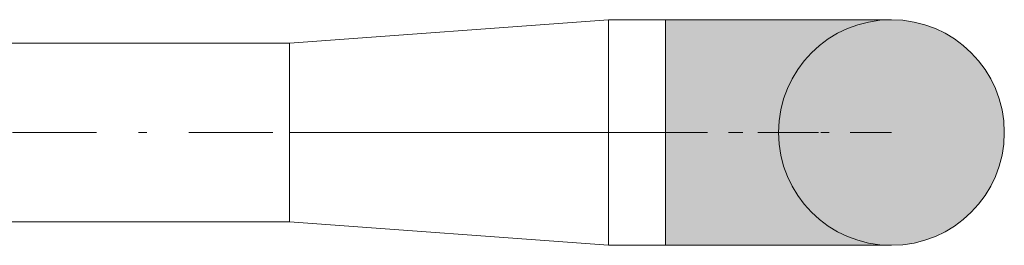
# Model space of a CAD drawing. Header units: millimetres. Extents: x -368 to 1732, y 3428 to 4913.
# Tile 73 of 80: x 1126.26 to 1137.99, y 4370.97 to 4373.66. Entities that reach past the tile are written whole.
import ezdxf

# ---------------------------------------------------------------- set-up
doc = ezdxf.new("R2010")
doc.units = ezdxf.units.MM
doc.linetypes.add('ACAD_ISO08W100', pattern=[36, 24, -3, 6, -3])
doc.linetypes.add('DASHDOT2', pattern=[0.5, 0.25, -0.125, 0, -0.125])
doc.layers.add('-- CO_p', color=51, linetype='Continuous', lineweight=9)

# ---------------------------------------------------------------- blocks, each defined once
blk = doc.blocks.new('-- REDUKCJA typA 20_15')
at = {"color": 50, "linetype": 'Continuous', "lineweight": 0}
blk.add_line((3.8, 0), (0, 0), dxfattribs=at)
at = {"color": 0, "linetype": 'Continuous', "lineweight": 0}
blk.add_lwpolyline([(0, -1.345), (3.8, -1.065), (3.8, 1.065), (0, 1.345)], close=True, dxfattribs=at)
blk = doc.blocks.new('*U522')
blk.add_blockref('-- REDUKCJA typA 20_15', (0, 0))
blk = doc.blocks.new('*U521')
at = {"color": 0, "ltscale": 10}
for p, q in [((432.97, 10.65), (507.97, 10.65)), ((432.97, -10.65), (507.97, -10.65))]:
    blk.add_line(p, q, dxfattribs=at)
at = {"color": 50, "linetype": 'DASHDOT2', "ltscale": 40}
blk.add_line((432.97, 0), (507.97, 0), dxfattribs=at)
blk = doc.blocks.new('-- KOL STALOWE_rz DN20_1')
at = {"linetype": 'DASHDOT2', "ltscale": 30}
h = blk.add_hatch(color=251, dxfattribs=at)
h.dxf.hatch_style = 1
edge = h.paths.add_edge_path()
edge.add_line((26.9, 13.45), (0, 13.45))
edge.add_arc((0, 0), 13.45, 90, 270)
edge.add_line((0, -13.45), (26.9, -13.45))
edge.add_line((26.9, -13.45), (26.9, 13.45))
for p, q in [((26.9, 13.45), (0, 13.45)), ((26.9, 13.45), (26.9, -13.45)), ((26.9, -13.45), (0, -13.45))]:
    blk.add_line(p, q)
at = {"color": 50, "linetype": 'DASHDOT2', "ltscale": 20}
blk.add_line((26.9, 0), (0, 0), dxfattribs=at)
blk.add_arc((0, 0), 13.45, 90, 270)
blk = doc.blocks.new('*U792')
blk.add_blockref('-- KOL STALOWE_rz DN20_1', (0, 0))
blk = doc.blocks.new('*U798')
at = {"color": 0, "ltscale": 10}
for p, q in [((401.17, 13.45), (426.17, 13.45)), ((401.17, -13.45), (426.17, -13.45))]:
    blk.add_line(p, q, dxfattribs=at)
at = {"color": 50, "linetype": 'DASHDOT2', "ltscale": 40}
blk.add_line((401.17, 0), (426.17, 0), dxfattribs=at)

msp = doc.modelspace()

# ---------------------------------------------------------------- linework, layer by layer
at = {"layer": '-- CO_p', "linetype": 'ACAD_ISO08W100', "ltscale": 20}
msp.add_circle((1136.643, 4372.315), 1.345, dxfattribs=at)

# ---------------------------------------------------------------- block references
at = {"layer": '-- CO_p', "linetype": 'ACAD_ISO08W100', "ltscale": 20, "rotation": 180}
msp.add_blockref('*U522', (1133.273, 4372.315), dxfattribs=at)
at = {"layer": '-- CO_p', "linetype": 'ACAD_ISO08W100', "ltscale": 20, "xscale": 0.1, "yscale": 0.1, "zscale": 0.1}
for name, p in [('*U798', (1093.156, 4372.315)), ('*U521', (1078.676, 4372.315))]:
    msp.add_blockref(name, p, dxfattribs=at)
at = {"layer": '-- CO_p', "linetype": 'ACAD_ISO08W100', "ltscale": 20, "xscale": 0.1, "yscale": 0.1, "zscale": 0.1, "rotation": 180}
msp.add_blockref('*U792', (1136.643, 4372.315), dxfattribs=at)

doc.saveas('drawing.dxf')
